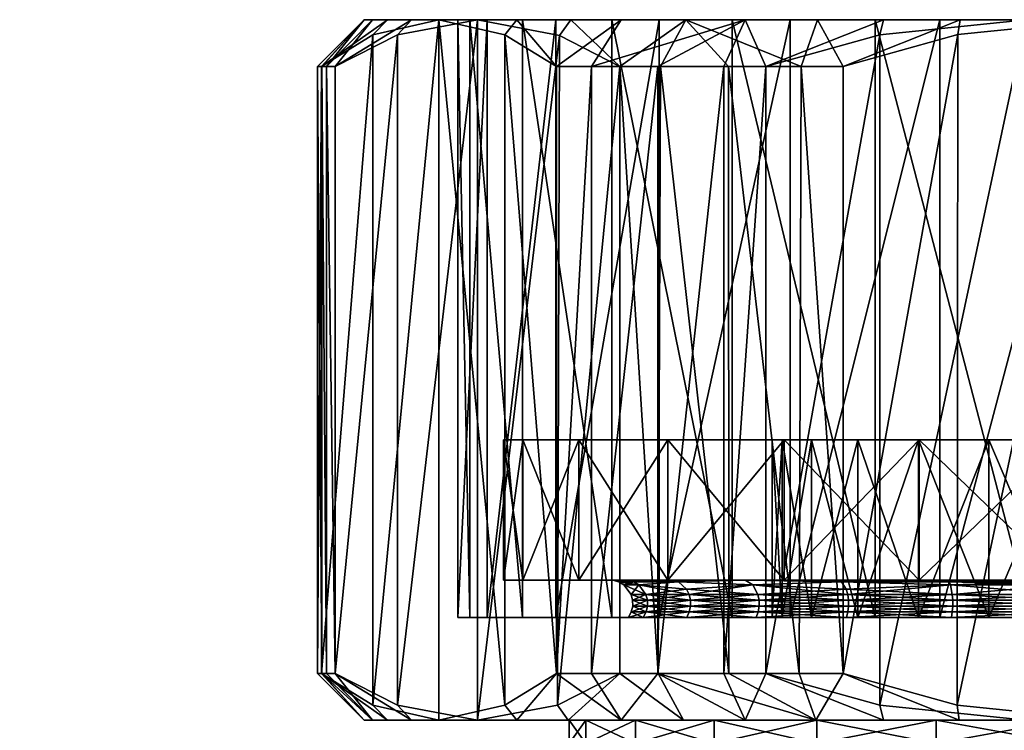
# Model space of a CAD drawing. Extents: x -0.096 to 0.22, y -0.321 to 0.
# Tile 110 of 256: x 0.053 to 0.074, y -0.015 to 0. Entities that reach past the tile are written whole.
import ezdxf

# ---------------------------------------------------------------- set-up
doc = ezdxf.new("R2010")
doc.units = 0
doc.layers.add('mesh', color=7, linetype='CONTINUOUS')

msp = doc.modelspace()

# ---------------------------------------------------------------- meshes
at = {"layer": 'mesh'}
mesh = msp.add_polyface(dxfattribs=at)
corners = [(0.06006, -0.000323, 0.003713), (0.058959, -0.014, 0.001537), (0.058959, -0.001, 0.001537), (0.06006, -0.014677, 0.003713), (0.061473, 0, 0.006505), (0.061473, -0.015, 0.006505), (0.060588, -0.000323, -0.005852), (0.060588, -0.014677, -0.005852), (0.062299, 0, -0.008472), (0.059254, -0.014, -0.003811), (0.059254, -0.001, -0.003811), (0.061877, 0, -0.000984), (0.060051, 0, -0.002674), (0.060889, 0, -0.005735), (0.059876, 0, 0.000495), (0.062134, 0, 0.0024), (0.060372, 0, 0.003629), (0.063258, 0, 0.005602), (0.064618, -0.015, -0.003011), (0.060051, -0.015, -0.002674), (0.059876, -0.015, 0.000495), (0.060889, -0.015, -0.005735), (0.062299, -0.015, -0.008472), (0.060372, -0.015, 0.003629), (0.058878, -0.014, 0.000545), (0.058971, -0.014, -0.001144), (0.059064, -0.014, -0.002834), (0.058878, -0.001, 0.000545), (0.058971, -0.001, -0.001144), (0.059064, -0.001, -0.002834)]
mesh.append_faces([[corners[k] for k in face] for face in [(0, 1, 2, 2), (0, 3, 1, 1), (4, 3, 0, 0), (4, 5, 3, 3), (6, 7, 8, 8), (6, 9, 7, 7), (10, 9, 6, 6), (11, 12, 13, 13), (11, 14, 12, 12), (15, 14, 11, 11), (15, 16, 14, 14), (17, 4, 16, 16), (18, 19, 20, 20), (21, 9, 19, 19), (21, 7, 9, 9), (22, 7, 21, 21), (23, 3, 5, 5), (23, 1, 3, 3), (20, 1, 23, 23), (20, 24, 1, 1), (20, 25, 24, 24), (19, 25, 20, 20), (19, 26, 25, 25), (9, 26, 19, 19), (24, 2, 1, 1), (24, 27, 2, 2), (25, 27, 24, 24), (25, 28, 27, 27), (26, 28, 25, 25), (26, 29, 28, 28), (9, 29, 26, 26), (9, 10, 29, 29), (0, 16, 4, 4), (2, 16, 0, 0), (2, 14, 16, 16), (27, 14, 2, 2), (13, 6, 8, 8), (13, 10, 6, 6), (12, 10, 13, 13), (12, 29, 10, 10), (14, 29, 12, 12), (14, 28, 29, 29), (27, 28, 14, 14)]])
mesh = msp.add_polyface(dxfattribs=at)
corners = [(0.062886, -0.000323, 0.009297), (0.062886, -0.014677, 0.009297), (0.061473, 0, 0.006505), (0.063987, -0.001, 0.011473), (0.063987, -0.014, 0.011473), (0.064011, -0.014677, -0.011092), (0.065345, -0.014, -0.013133), (0.065345, -0.001, -0.013133), (0.064054, -0.000339, -0.011158), (0.062299, 0, -0.008472), (0.062299, -0.015, -0.008472), (0.063974, -0.012801, -0.007378), (0.066185, 0, -0.009953), (0.066185, -0.012801, -0.009953), (0.063974, 0, -0.007378), (0.062504, -0.012801, -0.004319), (0.062504, 0, -0.004319), (0.061877, -0.012801, -0.000984), (0.061877, 0, -0.000984), (0.062134, -0.012801, 0.0024), (0.062134, 0, 0.0024), (0.063258, -0.012801, 0.005602), (0.063258, 0, 0.005602), (0.065172, -0.012801, 0.008404), (0.065172, 0, 0.008404), (0.064293, 0, -0.010917), (0.060889, 0, -0.005735), (0.060372, 0, 0.003629), (0.063139, 0, 0.009096), (0.067747, 0, 0.010615), (0.065371, 0, 0.011351), (0.064738, -0.014, 0.012126), (0.064738, -0.001, 0.012126), (0.066155, -0.001, 0.013052), (0.066754, 0, -0.012891), (0.06882, -0.009, -0.001886), (0.063266, -0.009, -0.003374), (0.064465, -0.009, -0.006268), (0.068607, -0.009, -0.000268), (0.062857, -0.009, -0.000268), (0.06882, -0.009, 0.00135), (0.063266, -0.009, 0.002838), (0.069444, -0.009, 0.002857), (0.064465, -0.009, 0.005732), (0.063266, -0.012, 0.002838), (0.064465, -0.012, 0.005732), (0.066372, -0.009, 0.008217), (0.066372, -0.012, 0.008217)]
mesh.append_faces([[corners[k] for k in face] for face in [(0, 1, 2, 2), (3, 4, 0, 0), (5, 6, 7, 7), (8, 5, 7, 7), (9, 10, 8, 8), (11, 12, 13, 13), (11, 14, 12, 12), (15, 14, 11, 11), (15, 16, 14, 14), (17, 16, 15, 15), (17, 18, 16, 16), (19, 18, 17, 17), (19, 20, 18, 18), (21, 20, 19, 19), (21, 22, 20, 20), (23, 22, 21, 21), (23, 24, 22, 22), (14, 25, 12, 12), (14, 9, 25, 25), (16, 9, 14, 14), (16, 26, 9, 9), (18, 26, 16, 16), (22, 27, 20, 20), (24, 2, 22, 22), (24, 28, 2, 2), (29, 28, 24, 24), (29, 30, 28, 28), (31, 32, 33, 33), (4, 3, 32, 32), (8, 25, 9, 9), (7, 25, 8, 8), (7, 34, 25, 25), (28, 0, 2, 2), (28, 3, 0, 0), (30, 3, 28, 28), (30, 32, 3, 3), (35, 36, 37, 37), (38, 39, 36, 36), (40, 41, 39, 39), (42, 43, 41, 41), (41, 44, 39, 39), (43, 45, 41, 41), (46, 47, 43, 43)]])
mesh = msp.add_polyface(dxfattribs=at)
corners = [(0.061473, 0, 0.006505), (0.062886, -0.014677, 0.009297), (0.061473, -0.015, 0.006505), (0.062886, -0.000323, 0.009297), (0.063987, -0.014, 0.011473), (0.064054, -0.000339, -0.011158), (0.062299, -0.015, -0.008472), (0.064011, -0.014677, -0.011092), (0.062299, 0, -0.008472), (0.060588, -0.014677, -0.005852), (0.065345, -0.001, -0.013133), (0.065345, -0.014, -0.013133), (0.066163, -0.014, -0.0137), (0.064738, -0.001, 0.012126), (0.064738, -0.014, 0.012126), (0.064465, -0.009, -0.006268), (0.064465, -0.012, -0.006268), (0.066372, -0.009, -0.008753), (0.063266, -0.012, -0.003374), (0.063266, -0.009, -0.003374), (0.062857, -0.012, -0.000268), (0.062857, -0.009, -0.000268), (0.063266, -0.012, 0.002838), (0.063266, -0.009, 0.002838), (0.064465, -0.012, 0.005732), (0.064465, -0.009, 0.005732), (0.066372, -0.012, 0.008217), (0.065532, -0.012, 0.002232), (0.065646, -0.012041, 0.0022), (0.065321, -0.012041, -0.000268), (0.0659, -0.012307, 0.002132), (0.065933, -0.01243, 0.002123), (0.065584, -0.012307, -0.000268), (0.065185, -0.012, 0.000832), (0.065789, -0.012, 0.003271), (0.065527, -0.012006, -0.002768), (0.065198, -0.012, -0.001474), (0.065191, -0.012, -0.000268), (0.065646, -0.012041, -0.002736), (0.065431, -0.012106, -0.000268), (0.065752, -0.012106, -0.002708), (0.065752, -0.012106, 0.002172), (0.0659, -0.012307, -0.002668), (0.066467, -0.012, 0.004578), (0.066737, -0.012, 0.0051), (0.066492, -0.012006, -0.005097), (0.065745, -0.012, -0.003692)]
mesh.append_faces([[corners[k] for k in face] for face in [(0, 1, 2, 2), (3, 4, 1, 1), (5, 6, 7, 7), (8, 9, 6, 6), (10, 11, 12, 12), (4, 13, 14, 14), (15, 16, 17, 17), (15, 18, 16, 16), (19, 18, 15, 15), (19, 20, 18, 18), (21, 20, 19, 19), (21, 22, 20, 20), (23, 24, 22, 22), (25, 26, 24, 24), (27, 28, 29, 29), (30, 31, 32, 32), (22, 33, 20, 20), (22, 27, 33, 33), (22, 34, 27, 27), (24, 34, 22, 22), (35, 36, 37, 37), (35, 29, 38, 38), (37, 29, 35, 35), (37, 27, 29, 29), (33, 27, 37, 37), (38, 39, 40, 40), (29, 39, 38, 38), (29, 41, 39, 39), (28, 41, 29, 29), (40, 32, 42, 42), (39, 32, 40, 40), (39, 30, 32, 32), (41, 30, 39, 39), (20, 33, 37, 37), (24, 43, 34, 34), (44, 43, 24, 24), (18, 45, 16, 16), (18, 46, 45, 45), (18, 35, 46, 46), (20, 35, 18, 18), (20, 36, 35, 35), (37, 36, 20, 20)]])
mesh = msp.add_polyface(dxfattribs=at)
corners = [(0.070906, -0.000323, 0.014537), (0.068471, -0.014, 0.014403), (0.068471, -0.001, 0.014403), (0.066185, -0.012801, -0.009953), (0.068987, 0, -0.011867), (0.068987, -0.012801, -0.011867), (0.066185, 0, -0.009953), (0.067747, -0.012801, 0.010615), (0.065172, 0, 0.008404), (0.065172, -0.012801, 0.008404), (0.067747, 0, 0.010615), (0.070806, -0.012801, 0.012085), (0.070806, 0, 0.012085), (0.066754, 0, -0.012891), (0.064293, 0, -0.010917), (0.069573, 0, -0.014306), (0.068027, 0, 0.013087), (0.070989, 0, 0.014225), (0.065371, 0, 0.011351), (0.069221, -0.001, -0.015242), (0.070124, -0.014, -0.015552), (0.070124, -0.001, -0.015552), (0.067672, -0.001, -0.014465), (0.069183, -0.014, -0.015228), (0.066214, -0.001, -0.013732), (0.067673, -0.014, -0.014464), (0.065345, -0.001, -0.013133), (0.066163, -0.014, -0.0137), (0.067572, -0.014, 0.013977), (0.067572, -0.001, 0.013977), (0.066155, -0.014, 0.013052), (0.066155, -0.001, 0.013052), (0.064738, -0.001, 0.012126), (0.070438, -0.009, -0.004687), (0.066372, -0.009, -0.008753), (0.068857, -0.009, -0.01066), (0.069444, -0.009, -0.003393), (0.064465, -0.009, -0.006268), (0.06882, -0.009, -0.001886), (0.068607, -0.009, -0.000268), (0.063266, -0.009, -0.003374), (0.06882, -0.009, 0.00135), (0.062857, -0.009, -0.000268), (0.069444, -0.009, 0.002857), (0.063266, -0.009, 0.002838), (0.070438, -0.009, 0.004151), (0.064465, -0.009, 0.005732), (0.066372, -0.009, 0.008217), (0.071732, -0.009, 0.005145), (0.068857, -0.009, 0.010124), (0.071751, -0.009, 0.011323), (0.071751, -0.012, 0.011323)]
mesh.append_faces([[corners[k] for k in face] for face in [(0, 1, 2, 2), (3, 4, 5, 5), (3, 6, 4, 4), (7, 8, 9, 9), (7, 10, 8, 8), (11, 10, 7, 7), (11, 12, 10, 10), (6, 13, 4, 4), (6, 14, 13, 13), (13, 15, 4, 4), (12, 16, 10, 10), (12, 17, 16, 16), (16, 18, 10, 10), (19, 20, 21, 21), (22, 23, 19, 19), (24, 25, 22, 22), (26, 27, 24, 24), (28, 29, 2, 2), (30, 31, 29, 29), (24, 13, 26, 26), (15, 19, 21, 21), (13, 19, 15, 15), (13, 22, 19, 19), (24, 22, 13, 13), (2, 17, 0, 0), (2, 16, 17, 17), (29, 16, 2, 2), (16, 32, 18, 18), (16, 31, 32, 32), (29, 31, 16, 16), (33, 34, 35, 35), (36, 34, 33, 33), (36, 37, 34, 34), (38, 37, 36, 36), (39, 40, 38, 38), (41, 42, 39, 39), (43, 44, 41, 41), (45, 46, 43, 43), (45, 47, 46, 46), (48, 47, 45, 45), (48, 49, 47, 47), (50, 51, 49, 49)]])
mesh = msp.add_polyface(dxfattribs=at)
corners = [(0.074031, 0, 0.014709), (0.074031, -0.015, 0.014709), (0.070906, -0.014677, 0.014537), (0.077155, -0.014677, 0.014882), (0.077155, -0.000323, 0.014882), (0.07959, -0.014, 0.015016), (0.075683, 0, -0.015245), (0.075683, -0.015, -0.015245), (0.078808, -0.014677, -0.015073), (0.072559, -0.014677, -0.015418), (0.072578, -0.000319, -0.015417), (0.070124, -0.014, -0.015552), (0.077963, -0.009, 0.011323), (0.077963, -0.012, 0.011323), (0.074857, -0.009, 0.011732), (0.077963, -0.009, -0.011859), (0.074857, -0.012, -0.012268), (0.077963, -0.012, -0.011859), (0.074857, -0.009, -0.012268), (0.071751, -0.012, -0.011859), (0.071751, -0.009, -0.011859), (0.071751, -0.009, 0.011323), (0.074857, -0.012, 0.011732), (0.071751, -0.012, 0.011323), (0.076475, -0.009, -0.006305), (0.074857, -0.012801, -0.006518), (0.074857, -0.009, -0.006518), (0.076475, -0.012801, -0.006305), (0.077982, -0.009, -0.005681), (0.077982, -0.012801, -0.005681), (0.076475, -0.009, 0.005769), (0.077982, -0.012801, 0.005145), (0.077982, -0.009, 0.005145), (0.076475, -0.012801, 0.005769), (0.074857, -0.009, 0.005982), (0.074857, -0.012801, 0.005982), (0.073239, -0.009, 0.005769), (0.073239, -0.012801, 0.005769), (0.071732, -0.009, 0.005145), (0.071732, -0.012801, 0.005145), (0.070438, -0.009, 0.004151), (0.073239, -0.009, -0.006305), (0.071732, -0.012801, -0.005681), (0.071732, -0.009, -0.005681), (0.073239, -0.012801, -0.006305), (0.074557, -0.012, 0.009461), (0.074857, -0.012006, 0.009391), (0.072312, -0.012, 0.009128), (0.07024, -0.012, 0.008302), (0.074857, -0.012006, -0.009927), (0.072357, -0.012006, -0.009598), (0.072444, -0.012, -0.009698), (0.068857, -0.012, -0.01066), (0.077357, -0.012006, 0.009062), (0.076628, -0.012, 0.009303), (0.077357, -0.012006, -0.009598), (0.077562, -0.012, -0.009619), (0.075292, -0.012, -0.009992)]
mesh.append_faces([[corners[k] for k in face] for face in [(0, 1, 2, 2), (0, 3, 1, 1), (4, 5, 3, 3), (6, 7, 8, 8), (6, 9, 7, 7), (10, 11, 9, 9), (12, 13, 14, 14), (15, 16, 17, 17), (18, 16, 15, 15), (18, 19, 16, 16), (20, 19, 18, 18), (21, 22, 23, 23), (14, 13, 22, 22), (24, 25, 26, 26), (24, 27, 25, 25), (28, 27, 24, 24), (28, 29, 27, 27), (30, 31, 32, 32), (30, 33, 31, 31), (34, 33, 30, 30), (34, 35, 33, 33), (36, 35, 34, 34), (36, 37, 35, 35), (38, 37, 36, 36), (38, 39, 37, 37), (40, 39, 38, 38), (41, 42, 43, 43), (41, 44, 42, 42), (26, 44, 41, 41), (26, 25, 44, 44), (45, 46, 47, 47), (23, 47, 48, 48), (22, 47, 23, 23), (49, 16, 19, 19), (19, 50, 51, 51), (52, 50, 19, 19), (22, 45, 47, 47), (22, 46, 45, 45), (13, 46, 22, 22), (53, 54, 13, 13), (17, 55, 56, 56), (16, 55, 17, 17), (49, 57, 16, 16)]])
mesh = msp.add_polyface(dxfattribs=at)
corners = [(0.074031, 0, 0.014709), (0.070906, -0.014677, 0.014537), (0.070906, -0.000323, 0.014537), (0.077155, -0.000323, 0.014882), (0.077155, -0.014677, 0.014882), (0.072578, -0.000319, -0.015417), (0.072559, -0.014677, -0.015418), (0.075683, 0, -0.015245), (0.070124, -0.001, -0.015552), (0.070124, -0.014, -0.015552), (0.075573, -0.012801, -0.013248), (0.075573, 0, -0.013248), (0.078908, 0, -0.012621), (0.072189, -0.012801, -0.012991), (0.072189, 0, -0.012991), (0.068987, -0.012801, -0.011867), (0.068987, 0, -0.011867), (0.074141, -0.012801, 0.012712), (0.070806, 0, 0.012085), (0.070806, -0.012801, 0.012085), (0.074141, 0, 0.012712), (0.077525, -0.012801, 0.012455), (0.077525, 0, 0.012455), (0.078725, 0, -0.014761), (0.072626, 0, -0.015101), (0.069573, 0, -0.014306), (0.070989, 0, 0.014225), (0.077107, 0, 0.014562), (0.07959, -0.001, 0.015016), (0.076475, -0.009, 0.005769), (0.074857, -0.009, 0.011732), (0.074857, -0.009, 0.005982), (0.077963, -0.009, 0.011323), (0.077982, -0.009, 0.005145), (0.074857, -0.009, -0.006518), (0.077963, -0.009, -0.011859), (0.076475, -0.009, -0.006305), (0.074857, -0.009, -0.012268), (0.073239, -0.009, -0.006305), (0.071751, -0.009, -0.011859), (0.071732, -0.009, -0.005681), (0.068857, -0.009, -0.01066), (0.070438, -0.009, -0.004687), (0.073239, -0.009, 0.005769), (0.068857, -0.009, 0.010124), (0.071732, -0.009, 0.005145), (0.071751, -0.009, 0.011323), (0.074857, -0.012, 0.011732)]
mesh.append_faces([[corners[k] for k in face] for face in [(0, 1, 2, 2), (3, 4, 0, 0), (5, 6, 7, 7), (8, 9, 5, 5), (10, 11, 12, 12), (13, 11, 10, 10), (13, 14, 11, 11), (15, 14, 13, 13), (15, 16, 14, 14), (17, 18, 19, 19), (17, 20, 18, 18), (21, 20, 17, 17), (21, 22, 20, 20), (11, 7, 23, 23), (14, 7, 11, 11), (14, 24, 7, 7), (16, 24, 14, 14), (16, 25, 24, 24), (20, 26, 18, 18), (20, 0, 26, 26), (22, 0, 20, 20), (22, 27, 0, 0), (24, 5, 7, 7), (24, 8, 5, 5), (25, 8, 24, 24), (2, 26, 0, 0), (27, 3, 0, 0), (27, 28, 3, 3), (29, 30, 31, 31), (29, 32, 30, 30), (33, 32, 29, 29), (34, 35, 36, 36), (34, 37, 35, 35), (38, 37, 34, 34), (38, 39, 37, 37), (40, 39, 38, 38), (40, 41, 39, 39), (42, 41, 40, 40), (43, 44, 45, 45), (43, 46, 44, 44), (31, 46, 43, 43), (31, 30, 46, 46), (30, 47, 46, 46)]])
mesh = msp.add_polyface(dxfattribs=at)
corners = [(0.070906, -0.000323, 0.014537), (0.070906, -0.014677, 0.014537), (0.068471, -0.014, 0.014403), (0.069221, -0.001, -0.015242), (0.069183, -0.014, -0.015228), (0.070124, -0.014, -0.015552), (0.067672, -0.001, -0.014465), (0.067673, -0.014, -0.014464), (0.066214, -0.001, -0.013732), (0.066163, -0.014, -0.0137), (0.067572, -0.014, 0.013977), (0.068471, -0.001, 0.014403), (0.066155, -0.014, 0.013052), (0.067572, -0.001, 0.013977), (0.064738, -0.014, 0.012126), (0.066155, -0.001, 0.013052), (0.071751, -0.009, -0.011859), (0.068857, -0.012, -0.01066), (0.071751, -0.012, -0.011859), (0.068857, -0.009, -0.01066), (0.066372, -0.012, -0.008753), (0.066372, -0.009, -0.008753), (0.064465, -0.012, -0.006268), (0.066372, -0.009, 0.008217), (0.068857, -0.012, 0.010124), (0.066372, -0.012, 0.008217), (0.068857, -0.009, 0.010124), (0.071751, -0.012, 0.011323), (0.07024, -0.012, 0.008302), (0.070438, -0.009, 0.004151), (0.070438, -0.012801, 0.004151), (0.071732, -0.012801, 0.005145), (0.069444, -0.009, 0.002857), (0.069444, -0.012801, 0.002857), (0.06882, -0.009, 0.00135), (0.06882, -0.012801, 0.00135), (0.068607, -0.009, -0.000268), (0.068607, -0.012801, -0.000268), (0.06882, -0.009, -0.001886), (0.06882, -0.012801, -0.001886), (0.069444, -0.009, -0.003393), (0.069444, -0.012801, -0.003393), (0.070438, -0.009, -0.004687), (0.070438, -0.012801, -0.004687), (0.071732, -0.009, -0.005681), (0.071732, -0.012801, -0.005681), (0.072312, -0.012, 0.009128), (0.070008, -0.012, 0.008137), (0.065789, -0.012, 0.003271), (0.066467, -0.012, 0.004578), (0.065532, -0.012, 0.002232), (0.064465, -0.012, 0.005732), (0.068027, -0.012006, 0.006562), (0.066737, -0.012, 0.0051), (0.068027, -0.012006, -0.007098), (0.066492, -0.012006, -0.005097), (0.06681, -0.012, -0.005745), (0.0683, -0.012, 0.006926), (0.070028, -0.012006, -0.008633), (0.07038, -0.012, -0.008911), (0.068395, -0.012, -0.007548)]
mesh.append_faces([[corners[k] for k in face] for face in [(0, 1, 2, 2), (3, 4, 5, 5), (6, 7, 4, 4), (8, 9, 7, 7), (10, 11, 2, 2), (12, 13, 10, 10), (14, 15, 12, 12), (16, 17, 18, 18), (19, 17, 16, 16), (19, 20, 17, 17), (21, 20, 19, 19), (21, 22, 20, 20), (23, 24, 25, 25), (26, 24, 23, 23), (26, 27, 24, 24), (27, 28, 24, 24), (29, 30, 31, 31), (32, 30, 29, 29), (32, 33, 30, 30), (34, 33, 32, 32), (34, 35, 33, 33), (36, 35, 34, 34), (36, 37, 35, 35), (38, 37, 36, 36), (38, 39, 37, 37), (40, 39, 38, 38), (40, 41, 39, 39), (42, 41, 40, 40), (42, 43, 41, 41), (44, 43, 42, 42), (44, 45, 43, 43), (46, 47, 28, 28), (48, 49, 50, 50), (51, 52, 53, 53), (54, 20, 22, 22), (22, 55, 56, 56), (25, 47, 57, 57), (24, 47, 25, 25), (24, 28, 47, 47), (17, 58, 59, 59), (20, 58, 17, 17), (54, 60, 20, 20)]])
mesh = msp.add_polyface(dxfattribs=at)
corners = [(0.066771, -0.012197, -0.004936), (0.0659, -0.012307, -0.002668), (0.066827, -0.012307, -0.004904), (0.066771, -0.012197, 0.0044), (0.0683, -0.012307, 0.006289), (0.066827, -0.012307, 0.004368), (0.065933, -0.01243, -0.002659), (0.066856, -0.01243, -0.004887), (0.065618, -0.01243, -0.000268), (0.0659, -0.012307, 0.002132), (0.066856, -0.01243, 0.004351), (0.065933, -0.01243, 0.002123), (0.068324, -0.01243, 0.006265), (0.065934, -0.012558, -0.002659), (0.066857, -0.012558, -0.004887), (0.06562, -0.012558, -0.000268), (0.066857, -0.012558, 0.004351), (0.065934, -0.012558, 0.002123), (0.068325, -0.012558, 0.006264), (0.065905, -0.012682, -0.002667), (0.06683, -0.012682, -0.004902), (0.065589, -0.012682, -0.000268), (0.06683, -0.012682, 0.004366), (0.065905, -0.012682, 0.002131), (0.068303, -0.012682, 0.006286), (0.065845, -0.012801, -0.002683), (0.066777, -0.012801, 0.004397), (0.068027, -0.012006, -0.007098), (0.06681, -0.012, -0.005745), (0.066492, -0.012006, -0.005097), (0.065745, -0.012, -0.003692), (0.065527, -0.012006, -0.002768), (0.066737, -0.012, 0.0051), (0.068027, -0.012006, 0.006562), (0.066467, -0.012, 0.004578), (0.065532, -0.012, 0.002232), (0.065646, -0.012041, 0.0022), (0.066599, -0.012041, 0.0045), (0.066599, -0.012041, -0.005036), (0.065646, -0.012041, -0.002736), (0.065752, -0.012106, -0.002708), (0.065752, -0.012106, 0.002172), (0.068192, -0.012106, 0.006397), (0.064465, -0.012, 0.005732), (0.066372, -0.012, 0.008217), (0.064465, -0.012, -0.006268)]
mesh.append_faces([[corners[k] for k in face] for face in [(0, 1, 2, 2), (3, 4, 5, 5), (2, 6, 7, 7), (1, 6, 2, 2), (1, 8, 6, 6), (9, 10, 11, 11), (5, 10, 9, 9), (5, 12, 10, 10), (7, 13, 14, 14), (6, 13, 7, 7), (6, 15, 13, 13), (11, 16, 17, 17), (10, 16, 11, 11), (10, 18, 16, 16), (14, 19, 20, 20), (13, 19, 14, 14), (13, 21, 19, 19), (17, 22, 23, 23), (16, 22, 17, 17), (16, 24, 22, 22), (19, 25, 20, 20), (22, 26, 23, 23), (27, 28, 29, 29), (29, 30, 31, 31), (32, 33, 34, 34), (35, 34, 36, 36), (34, 37, 36, 36), (34, 33, 37, 37), (29, 38, 27, 27), (29, 39, 38, 38), (31, 39, 29, 29), (39, 40, 38, 38), (36, 37, 41, 41), (33, 42, 37, 37), (38, 40, 0, 0), (37, 3, 41, 41), (37, 42, 3, 3), (40, 1, 0, 0), (41, 5, 9, 9), (3, 5, 41, 41), (43, 44, 33, 33), (45, 28, 27, 27)]])
mesh = msp.add_polyface(dxfattribs=at)
corners = [(0.070189, -0.012197, -0.008354), (0.0683, -0.012307, -0.006825), (0.070221, -0.012307, -0.008298), (0.068324, -0.01243, -0.006801), (0.070238, -0.01243, -0.008269), (0.066856, -0.01243, -0.004887), (0.066827, -0.012307, -0.004904), (0.0683, -0.012307, 0.006289), (0.068324, -0.01243, 0.006265), (0.066827, -0.012307, 0.004368), (0.070238, -0.01243, 0.007733), (0.070221, -0.012307, 0.007762), (0.068325, -0.012558, -0.0068), (0.070238, -0.012558, -0.008268), (0.066857, -0.012558, -0.004887), (0.068325, -0.012558, 0.006264), (0.066856, -0.01243, 0.004351), (0.070238, -0.012558, 0.007732), (0.068303, -0.012682, -0.006822), (0.070223, -0.012682, -0.008295), (0.06683, -0.012682, -0.004902), (0.068303, -0.012682, 0.006286), (0.066857, -0.012558, 0.004351), (0.070223, -0.012682, 0.007759), (0.06826, -0.012801, 0.006329), (0.06683, -0.012682, 0.004366), (0.070192, -0.012801, 0.007812), (0.070028, -0.012006, -0.008633), (0.068395, -0.012, -0.007548), (0.068027, -0.012006, -0.007098), (0.068027, -0.012006, 0.006562), (0.0683, -0.012, 0.006926), (0.070008, -0.012, 0.008137), (0.070089, -0.012041, 0.00799), (0.070089, -0.012041, -0.008526), (0.068192, -0.012106, -0.006933), (0.066599, -0.012041, -0.005036), (0.068192, -0.012106, 0.006397), (0.066771, -0.012197, -0.004936), (0.070189, -0.012197, 0.007818), (0.066771, -0.012197, 0.0044), (0.066372, -0.012, 0.008217), (0.066372, -0.012, -0.008753)]
mesh.append_faces([[corners[k] for k in face] for face in [(0, 1, 2, 2), (2, 3, 4, 4), (1, 3, 2, 2), (1, 5, 3, 3), (6, 5, 1, 1), (7, 8, 9, 9), (7, 10, 8, 8), (11, 10, 7, 7), (4, 12, 13, 13), (3, 12, 4, 4), (3, 14, 12, 12), (5, 14, 3, 3), (8, 15, 16, 16), (8, 17, 15, 15), (10, 17, 8, 8), (13, 18, 19, 19), (12, 18, 13, 13), (12, 20, 18, 18), (14, 20, 12, 12), (15, 21, 22, 22), (15, 23, 21, 21), (17, 23, 15, 15), (21, 24, 25, 25), (23, 26, 21, 21), (27, 28, 29, 29), (30, 31, 32, 32), (32, 33, 30, 30), (27, 29, 34, 34), (29, 35, 34, 34), (29, 36, 35, 35), (30, 33, 37, 37), (34, 35, 0, 0), (36, 38, 35, 35), (33, 39, 37, 37), (35, 1, 0, 0), (35, 6, 1, 1), (38, 6, 35, 35), (37, 7, 40, 40), (37, 11, 7, 7), (39, 11, 37, 37), (41, 31, 30, 30), (42, 28, 27, 27)]])
mesh = msp.add_polyface(dxfattribs=at)
corners = [(0.070189, -0.012197, 0.007818), (0.072457, -0.012307, 0.008689), (0.070221, -0.012307, 0.007762), (0.072457, -0.012307, -0.009225), (0.070238, -0.01243, -0.008269), (0.072466, -0.01243, -0.009192), (0.070221, -0.012307, -0.008298), (0.072466, -0.01243, 0.008656), (0.070238, -0.01243, 0.007733), (0.074857, -0.01243, 0.008971), (0.074857, -0.012307, 0.009005), (0.070238, -0.012558, -0.008268), (0.072466, -0.012558, -0.009191), (0.072466, -0.012558, 0.008655), (0.070238, -0.012558, 0.007732), (0.074857, -0.012558, 0.008969), (0.070223, -0.012682, -0.008295), (0.072458, -0.012682, -0.00922), (0.072458, -0.012682, 0.008684), (0.070223, -0.012682, 0.007759), (0.074857, -0.012682, 0.009), (0.072442, -0.012801, 0.008744), (0.072444, -0.012, -0.009698), (0.072357, -0.012006, -0.009598), (0.074857, -0.012006, -0.009927), (0.07038, -0.012, -0.008911), (0.070028, -0.012006, -0.008633), (0.070008, -0.012, 0.008137), (0.072389, -0.012041, 0.008943), (0.070089, -0.012041, 0.00799), (0.072312, -0.012, 0.009128), (0.074857, -0.012041, 0.009268), (0.074857, -0.012006, 0.009391), (0.072389, -0.012041, -0.009479), (0.070089, -0.012041, -0.008526), (0.072417, -0.012106, -0.009373), (0.074857, -0.012041, -0.009804), (0.072417, -0.012106, 0.008837), (0.074857, -0.012106, 0.009158), (0.070189, -0.012197, -0.008354), (0.074857, -0.012106, -0.009694), (0.071751, -0.012, -0.011859), (0.068857, -0.012, -0.01066)]
mesh.append_faces([[corners[k] for k in face] for face in [(0, 1, 2, 2), (3, 4, 5, 5), (6, 4, 3, 3), (2, 7, 8, 8), (1, 7, 2, 2), (1, 9, 7, 7), (10, 9, 1, 1), (5, 11, 12, 12), (4, 11, 5, 5), (8, 13, 14, 14), (7, 13, 8, 8), (7, 15, 13, 13), (12, 16, 17, 17), (11, 16, 12, 12), (14, 18, 19, 19), (13, 18, 14, 14), (13, 20, 18, 18), (18, 21, 19, 19), (22, 23, 24, 24), (23, 25, 26, 26), (27, 28, 29, 29), (30, 28, 27, 27), (30, 31, 28, 28), (32, 31, 30, 30), (23, 33, 24, 24), (23, 34, 33, 33), (26, 34, 23, 23), (33, 35, 36, 36), (33, 34, 35, 35), (28, 37, 29, 29), (28, 38, 37, 37), (31, 38, 28, 28), (34, 39, 35, 35), (29, 37, 0, 0), (35, 3, 40, 40), (35, 6, 3, 3), (39, 6, 35, 35), (37, 1, 0, 0), (37, 10, 1, 1), (38, 10, 37, 37), (41, 22, 24, 24), (42, 25, 23, 23)]])
mesh = msp.add_polyface(dxfattribs=at)
corners = [(0.074857, -0.012307, -0.009541), (0.074857, -0.01243, -0.009507), (0.077257, -0.012307, -0.009225), (0.072466, -0.01243, -0.009192), (0.072457, -0.012307, -0.009225), (0.074857, -0.012307, 0.009005), (0.077248, -0.01243, 0.008656), (0.074857, -0.01243, 0.008971), (0.077257, -0.012307, 0.008689), (0.077248, -0.01243, -0.009192), (0.074857, -0.012558, -0.009505), (0.072466, -0.012558, -0.009191), (0.074857, -0.012558, 0.008969), (0.072466, -0.01243, 0.008656), (0.077248, -0.012558, 0.008655), (0.079476, -0.012558, 0.007732), (0.077248, -0.012558, -0.009191), (0.074857, -0.012682, -0.009536), (0.072458, -0.012682, -0.00922), (0.074857, -0.012682, 0.009), (0.072466, -0.012558, 0.008655), (0.077256, -0.012682, 0.008684), (0.077256, -0.012682, -0.00922), (0.074857, -0.012801, 0.009062), (0.072458, -0.012682, 0.008684), (0.077272, -0.012801, 0.008744), (0.074857, -0.012801, -0.009598), (0.076628, -0.012, 0.009303), (0.077357, -0.012006, 0.009062), (0.074857, -0.012006, 0.009391), (0.077357, -0.012006, -0.009598), (0.075292, -0.012, -0.009992), (0.074857, -0.012006, -0.009927), (0.077325, -0.012041, 0.008943), (0.074857, -0.012041, 0.009268), (0.074857, -0.012041, -0.009804), (0.077325, -0.012041, -0.009479), (0.072389, -0.012041, -0.009479), (0.074857, -0.012106, -0.009694), (0.072417, -0.012106, -0.009373), (0.077297, -0.012106, 0.008837), (0.074857, -0.012106, 0.009158), (0.077297, -0.012106, -0.009373), (0.077963, -0.012, 0.011323), (0.074857, -0.012, -0.012268)]
mesh.append_faces([[corners[k] for k in face] for face in [(0, 1, 2, 2), (0, 3, 1, 1), (4, 3, 0, 0), (5, 6, 7, 7), (8, 6, 5, 5), (2, 1, 9, 9), (1, 10, 9, 9), (1, 11, 10, 10), (3, 11, 1, 1), (7, 12, 13, 13), (7, 14, 12, 12), (6, 14, 7, 7), (6, 15, 14, 14), (9, 10, 16, 16), (10, 17, 16, 16), (10, 18, 17, 17), (11, 18, 10, 10), (12, 19, 20, 20), (12, 21, 19, 19), (14, 21, 12, 12), (16, 17, 22, 22), (19, 23, 24, 24), (21, 25, 19, 19), (17, 26, 22, 22), (27, 28, 29, 29), (30, 31, 32, 32), (29, 33, 34, 34), (28, 33, 29, 29), (30, 35, 36, 36), (32, 35, 30, 30), (32, 37, 35, 35), (35, 38, 36, 36), (35, 39, 38, 38), (34, 40, 41, 41), (33, 40, 34, 34), (36, 38, 42, 42), (38, 0, 42, 42), (38, 4, 0, 0), (41, 8, 5, 5), (40, 8, 41, 41), (42, 0, 2, 2), (43, 27, 29, 29), (44, 31, 30, 30)]])
mesh = msp.add_polyface(dxfattribs=at)
corners = [(0.065677, -0.0155, 0.005032), (0.064618, -0.015, 0.002475), (0.065677, -0.015, 0.005032), (0.064618, -0.0155, 0.002475), (0.064257, -0.015, -0.000268), (0.064257, -0.0155, -0.000268), (0.064618, -0.015, -0.003011), (0.064618, -0.0155, -0.003011), (0.065677, -0.015, -0.005568), (0.060889, -0.015, -0.005735), (0.062299, -0.015, -0.008472), (0.067362, -0.015, -0.007763), (0.06424, -0.015, -0.010864), (0.061473, -0.015, 0.006505), (0.063139, -0.015, 0.009096), (0.060372, -0.015, 0.003629), (0.059876, -0.015, 0.000495), (0.060051, -0.015, -0.002674), (0.064011, -0.014677, -0.011092), (0.065345, -0.014, -0.013133), (0.066706, -0.015, -0.01286), (0.063987, -0.014, 0.011473), (0.065371, -0.015, 0.011351), (0.062886, -0.014677, 0.009297), (0.064738, -0.014, 0.012126), (0.066155, -0.014, 0.013052), (0.065584, -0.012307, -0.000268), (0.065618, -0.01243, -0.000268), (0.0659, -0.012307, -0.002668), (0.065933, -0.01243, 0.002123), (0.06562, -0.012558, -0.000268), (0.065933, -0.01243, -0.002659), (0.065934, -0.012558, 0.002123), (0.065589, -0.012682, -0.000268), (0.065934, -0.012558, -0.002659), (0.065905, -0.012682, 0.002131), (0.066777, -0.012801, -0.004933), (0.063974, -0.012801, -0.007378), (0.066185, -0.012801, -0.009953), (0.065845, -0.012801, -0.002683), (0.062504, -0.012801, -0.004319), (0.065527, -0.012801, -0.000268), (0.061877, -0.012801, -0.000984), (0.065845, -0.012801, 0.002147), (0.062134, -0.012801, 0.0024), (0.066777, -0.012801, 0.004397), (0.063258, -0.012801, 0.005602), (0.06826, -0.012801, 0.006329), (0.065172, -0.012801, 0.008404), (0.065905, -0.012682, -0.002667)]
mesh.append_faces([[corners[k] for k in face] for face in [(0, 1, 2, 2), (3, 4, 1, 1), (5, 6, 4, 4), (7, 8, 6, 6), (8, 9, 6, 6), (8, 10, 9, 9), (11, 10, 8, 8), (11, 12, 10, 10), (2, 13, 14, 14), (1, 13, 2, 2), (1, 15, 13, 13), (4, 15, 1, 1), (6, 16, 4, 4), (9, 17, 6, 6), (12, 18, 10, 10), (12, 19, 18, 18), (20, 19, 12, 12), (14, 21, 22, 22), (14, 23, 21, 21), (13, 23, 14, 14), (22, 24, 25, 25), (21, 24, 22, 22), (26, 27, 28, 28), (26, 29, 27, 27), (27, 30, 31, 31), (27, 32, 30, 30), (29, 32, 27, 27), (30, 33, 34, 34), (30, 35, 33, 33), (32, 35, 30, 30), (36, 37, 38, 38), (39, 40, 37, 37), (41, 40, 39, 39), (41, 42, 40, 40), (43, 42, 41, 41), (43, 44, 42, 42), (45, 44, 43, 43), (45, 46, 44, 44), (47, 48, 46, 46), (49, 41, 39, 39), (33, 41, 49, 49), (33, 43, 41, 41), (35, 43, 33, 33)]])
mesh = msp.add_polyface(dxfattribs=at)
corners = [(0.069557, -0.0155, 0.008912), (0.067362, -0.015, 0.007227), (0.069557, -0.015, 0.008912), (0.067362, -0.0155, 0.007227), (0.065677, -0.015, 0.005032), (0.065677, -0.0155, 0.005032), (0.065677, -0.0155, -0.005568), (0.067362, -0.015, -0.007763), (0.065677, -0.015, -0.005568), (0.067362, -0.0155, -0.007763), (0.069557, -0.015, -0.009448), (0.069557, -0.0155, -0.009448), (0.06424, -0.015, -0.010864), (0.066706, -0.015, -0.01286), (0.072114, -0.015, -0.010507), (0.069538, -0.015, -0.014293), (0.063139, -0.015, 0.009096), (0.068027, -0.015, 0.013087), (0.070989, -0.015, 0.014225), (0.065371, -0.015, 0.011351), (0.069183, -0.014, -0.015228), (0.070124, -0.014, -0.015552), (0.066163, -0.014, -0.0137), (0.065345, -0.014, -0.013133), (0.067673, -0.014, -0.014464), (0.068471, -0.014, 0.014403), (0.067572, -0.014, 0.013977), (0.066155, -0.014, 0.013052), (0.072442, -0.012801, 0.008744), (0.067747, -0.012801, 0.010615), (0.070192, -0.012801, 0.007812), (0.070806, -0.012801, 0.012085), (0.06826, -0.012801, -0.006865), (0.068987, -0.012801, -0.011867), (0.070192, -0.012801, -0.008348), (0.066185, -0.012801, -0.009953), (0.066777, -0.012801, -0.004933), (0.065845, -0.012801, -0.002683), (0.063974, -0.012801, -0.007378), (0.06826, -0.012801, 0.006329), (0.063258, -0.012801, 0.005602), (0.066777, -0.012801, 0.004397), (0.065172, -0.012801, 0.008404), (0.070223, -0.012682, -0.008295), (0.068303, -0.012682, -0.006822), (0.06683, -0.012682, -0.004902), (0.065905, -0.012682, 0.002131), (0.065845, -0.012801, 0.002147), (0.06683, -0.012682, 0.004366), (0.068303, -0.012682, 0.006286)]
mesh.append_faces([[corners[k] for k in face] for face in [(0, 1, 2, 2), (3, 4, 1, 1), (5, 4, 3, 3), (6, 7, 8, 8), (9, 7, 6, 6), (9, 10, 7, 7), (11, 10, 9, 9), (10, 12, 7, 7), (10, 13, 12, 12), (14, 13, 10, 10), (14, 15, 13, 13), (4, 16, 1, 1), (2, 17, 18, 18), (1, 17, 2, 2), (1, 19, 17, 17), (16, 19, 1, 1), (20, 15, 21, 21), (13, 22, 23, 23), (15, 22, 13, 13), (15, 24, 22, 22), (20, 24, 15, 15), (17, 25, 18, 18), (17, 26, 25, 25), (17, 27, 26, 26), (19, 27, 17, 17), (28, 29, 30, 30), (28, 31, 29, 29), (32, 33, 34, 34), (32, 35, 33, 33), (36, 35, 32, 32), (37, 38, 36, 36), (39, 40, 41, 41), (30, 42, 39, 39), (30, 29, 42, 42), (43, 32, 34, 34), (44, 32, 43, 43), (44, 36, 32, 32), (45, 36, 44, 44), (45, 37, 36, 36), (46, 41, 47, 47), (48, 39, 41, 41), (49, 30, 39, 39)]])
mesh = msp.add_polyface(dxfattribs=at)
corners = [(0.074857, -0.0155, 0.010332), (0.072114, -0.015, 0.009971), (0.074857, -0.015, 0.010332), (0.072114, -0.0155, 0.009971), (0.069557, -0.015, 0.008912), (0.069557, -0.0155, -0.009448), (0.072114, -0.015, -0.010507), (0.069557, -0.015, -0.009448), (0.072114, -0.0155, -0.010507), (0.074857, -0.015, -0.010868), (0.074857, -0.0155, -0.010868), (0.072607, -0.015, -0.015098), (0.075683, -0.015, -0.015245), (0.069538, -0.015, -0.014293), (0.074031, -0.015, 0.014709), (0.070989, -0.015, 0.014225), (0.072559, -0.014677, -0.015418), (0.070124, -0.014, -0.015552), (0.070906, -0.014677, 0.014537), (0.068471, -0.014, 0.014403), (0.074857, -0.012801, -0.000268), (0.073239, -0.012801, 0.005769), (0.071732, -0.012801, 0.005145), (0.074857, -0.012801, 0.005982), (0.076475, -0.012801, 0.005769), (0.069444, -0.012801, 0.002857), (0.06882, -0.012801, 0.00135), (0.070438, -0.012801, 0.004151), (0.06882, -0.012801, -0.001886), (0.069444, -0.012801, -0.003393), (0.068607, -0.012801, -0.000268), (0.071732, -0.012801, -0.005681), (0.073239, -0.012801, -0.006305), (0.070438, -0.012801, -0.004687), (0.074857, -0.012801, -0.006518), (0.074857, -0.012801, 0.009062), (0.070806, -0.012801, 0.012085), (0.072442, -0.012801, 0.008744), (0.074141, -0.012801, 0.012712), (0.077272, -0.012801, 0.008744), (0.072442, -0.012801, -0.00928), (0.075573, -0.012801, -0.013248), (0.074857, -0.012801, -0.009598), (0.072189, -0.012801, -0.012991), (0.070192, -0.012801, -0.008348), (0.068987, -0.012801, -0.011867), (0.072458, -0.012682, -0.00922), (0.074857, -0.012682, -0.009536), (0.070223, -0.012682, -0.008295), (0.070223, -0.012682, 0.007759), (0.070192, -0.012801, 0.007812), (0.072458, -0.012682, 0.008684)]
mesh.append_faces([[corners[k] for k in face] for face in [(0, 1, 2, 2), (3, 4, 1, 1), (5, 6, 7, 7), (8, 6, 5, 5), (8, 9, 6, 6), (10, 9, 8, 8), (9, 11, 6, 6), (9, 12, 11, 11), (11, 13, 6, 6), (1, 14, 2, 2), (1, 15, 14, 14), (4, 15, 1, 1), (16, 11, 12, 12), (17, 11, 16, 16), (17, 13, 11, 11), (15, 18, 14, 14), (15, 19, 18, 18), (20, 21, 22, 22), (20, 23, 21, 21), (24, 23, 20, 20), (20, 25, 26, 26), (20, 27, 25, 25), (22, 27, 20, 20), (20, 28, 29, 29), (20, 30, 28, 28), (26, 30, 20, 20), (20, 31, 32, 32), (20, 33, 31, 31), (29, 33, 20, 20), (32, 34, 20, 20), (35, 36, 37, 37), (35, 38, 36, 36), (39, 38, 35, 35), (40, 41, 42, 42), (40, 43, 41, 41), (44, 43, 40, 40), (44, 45, 43, 43), (46, 40, 47, 47), (46, 44, 40, 40), (48, 44, 46, 46), (49, 37, 50, 50), (51, 35, 37, 37), (47, 40, 42, 42)]])
mesh = msp.add_polyface(dxfattribs=at)
corners = [(0.053181, -0.016827, -0.030197), (0.051965, -0.044262, -0.020039), (0.068386, -0.016994, -0.028252), (0.052442, -0.016823, -0.030249), (0.053067, -0.016663, -0.030224), (0.05296, -0.016042, -0.029792), (0.068325, -0.016191, -0.027706), (0.053133, -0.016027, -0.029649), (0.052971, -0.01609, -0.029922), (0.068368, -0.016188, -0.02805), (0.052981, -0.016172, -0.030043), (0.068383, -0.016236, -0.028179), (0.05299, -0.016285, -0.030144), (0.068397, -0.016318, -0.028301), (0.052996, -0.01642, -0.030213), (0.068409, -0.016432, -0.028402), (0.052999, -0.016563, -0.030246), (0.068416, -0.016567, -0.028471), (0.022385, -0.015849, -0.031806), (0.062718, -0.015838, -0.008199), (0.061329, -0.015816, -0.005488), (0.037487, -0.015936, -0.030746), (0.064758, -0.015875, -0.010673), (0.066028, -0.015898, -0.01177), (0.065199, -0.015883, -0.011054), (0.068771, -0.015948, -0.013429), (0.041523, -0.015971, 0.021372), (0.064344, -0.015962, 0.009719), (0.057523, -0.016094, 0.020525), (0.064069, -0.015954, 0.009393), (0.063261, -0.01593, 0.008437), (0.031889, -0.015897, 0.021883), (0.06197, -0.015887, 0.006249), (0.061631, -0.015876, 0.005675), (0.020697, -0.01586, 0.022137), (0.061033, -0.015854, 0.004106), (0.041887, -0.036572, 0.027553), (0.057644, -0.016523, 0.021076), (0.062967, -0.036693, 0.026139), (0.042045, -0.016401, 0.021904), (0.060666, -0.0155, 0.002708), (0.061919, -0.0155, 0.006279), (0.060752, -0.01584, 0.002691), (0.060409, -0.015822, 0.000961), (0.060379, -0.0155, -0.001067), (0.060364, -0.015813, -0.000717), (0.061079, -0.0155, -0.004787), (0.061102, -0.015813, -0.004779), (0.061226, -0.015814, -0.005166), (0.060817, -0.01581, -0.003891), (0.060413, -0.015813, -0.001062), (0.064618, -0.0155, 0.002475), (0.064257, -0.015, -0.000268), (0.059876, -0.015, 0.000495), (0.060372, -0.015, 0.003629), (0.068408, -0.016804, -0.02842), (0.041551, -0.0163, 0.021986), (0.062365, -0.016488, 0.020708), (0.041547, -0.016146, 0.021877), (0.062355, -0.016267, 0.020529), (0.062343, -0.016176, 0.020361), (0.062325, -0.016152, 0.020124), (0.041532, -0.015967, 0.02155)]
mesh.append_faces([[corners[k] for k in face] for face in [(0, 1, 2, 2), (0, 3, 1, 1), (3, 0, 4, 4), (5, 6, 7, 7), (8, 9, 5, 5), (10, 11, 8, 8), (12, 13, 10, 10), (14, 15, 12, 12), (16, 17, 14, 14), (18, 19, 20, 20), (21, 22, 19, 19), (23, 24, 7, 7), (6, 25, 7, 7), (26, 27, 28, 28), (26, 29, 27, 27), (26, 30, 29, 29), (31, 32, 30, 30), (31, 33, 32, 32), (34, 35, 33, 33), (36, 37, 38, 38), (36, 39, 37, 37), (35, 40, 41, 41), (42, 40, 35, 35), (43, 40, 42, 42), (43, 44, 40, 40), (45, 44, 43, 43), (46, 47, 48, 48), (46, 49, 47, 47), (44, 49, 46, 46), (44, 50, 49, 49), (45, 50, 44, 44), (48, 20, 46, 46), (51, 40, 44, 44), (52, 53, 54, 54), (4, 55, 16, 16), (0, 55, 4, 4), (56, 57, 37, 37), (58, 59, 57, 57), (60, 59, 58, 58), (60, 28, 61, 61), (60, 62, 28, 28), (38, 37, 57, 57)]])
mesh = msp.add_polyface(dxfattribs=at)
corners = [(0.05296, -0.016042, -0.029792), (0.068368, -0.016188, -0.02805), (0.068325, -0.016191, -0.027706), (0.052971, -0.01609, -0.029922), (0.068383, -0.016236, -0.028179), (0.052981, -0.016172, -0.030043), (0.068397, -0.016318, -0.028301), (0.05299, -0.016285, -0.030144), (0.068409, -0.016432, -0.028402), (0.052996, -0.01642, -0.030213), (0.068416, -0.016567, -0.028471), (0.053133, -0.016027, -0.029649), (0.065199, -0.015883, -0.011054), (0.064758, -0.015875, -0.010673), (0.068334, -0.01594, -0.013165), (0.066028, -0.015898, -0.01177), (0.068771, -0.015948, -0.013429), (0.062325, -0.016152, 0.020124), (0.066796, -0.016027, 0.011785), (0.06693, -0.01603, 0.011864), (0.057523, -0.016094, 0.020525), (0.064344, -0.015962, 0.009719), (0.066926, -0.0155, 0.011871), (0.064055, -0.0155, 0.009405), (0.061919, -0.0155, 0.006279), (0.06197, -0.015887, 0.006249), (0.061631, -0.015876, 0.005675), (0.063261, -0.01593, 0.008437), (0.064069, -0.015954, 0.009393), (0.061033, -0.015854, 0.004106), (0.065184, -0.0155, -0.01107), (0.062718, -0.0155, -0.008199), (0.062718, -0.015838, -0.008199), (0.061079, -0.0155, -0.004787), (0.061329, -0.015816, -0.005488), (0.065677, -0.0155, -0.005568), (0.064618, -0.0155, -0.003011), (0.064257, -0.0155, -0.000268), (0.060379, -0.0155, -0.001067), (0.064618, -0.0155, 0.002475), (0.065677, -0.0155, 0.005032), (0.060666, -0.0155, 0.002708), (0.067362, -0.0155, 0.007227), (0.064618, -0.015, 0.002475), (0.064257, -0.015, -0.000268), (0.064618, -0.015, -0.003011), (0.065677, -0.015, -0.005568), (0.052999, -0.016563, -0.030246), (0.068408, -0.016804, -0.02842), (0.053181, -0.016827, -0.030197), (0.068386, -0.016994, -0.028252), (0.062967, -0.036693, 0.026139), (0.062365, -0.016488, 0.020708), (0.06311, -0.01659, 0.02062)]
mesh.append_faces([[corners[k] for k in face] for face in [(0, 1, 2, 2), (3, 4, 1, 1), (5, 6, 4, 4), (7, 8, 6, 6), (9, 10, 8, 8), (11, 12, 13, 13), (11, 14, 15, 15), (11, 16, 14, 14), (17, 18, 19, 19), (20, 18, 17, 17), (20, 21, 18, 18), (22, 21, 23, 23), (22, 18, 21, 21), (24, 25, 26, 26), (24, 27, 25, 25), (23, 27, 24, 24), (23, 28, 27, 27), (21, 28, 23, 23), (29, 24, 26, 26), (30, 12, 15, 15), (30, 13, 12, 12), (31, 13, 30, 30), (31, 32, 13, 13), (33, 32, 31, 31), (33, 34, 32, 32), (35, 31, 30, 30), (36, 31, 35, 35), (36, 33, 31, 31), (37, 33, 36, 36), (37, 38, 33, 33), (39, 38, 37, 37), (40, 41, 39, 39), (40, 24, 41, 41), (42, 24, 40, 40), (42, 23, 24, 24), (39, 43, 40, 40), (37, 44, 39, 39), (36, 45, 37, 37), (35, 46, 36, 36), (47, 48, 10, 10), (49, 50, 48, 48), (51, 52, 53, 53)]])
mesh = msp.add_polyface(dxfattribs=at)
corners = [(0.068325, -0.016191, -0.027706), (0.070332, -0.015975, -0.014044), (0.068771, -0.015948, -0.013429), (0.0719, -0.016001, -0.014372), (0.073471, -0.016027, -0.014702), (0.075148, -0.016052, -0.014765), (0.062325, -0.016152, 0.020124), (0.070364, -0.016105, 0.013441), (0.07124, -0.016123, 0.013774), (0.068242, -0.016061, 0.012635), (0.06693, -0.01603, 0.011864), (0.065184, -0.0155, -0.01107), (0.068334, -0.01594, -0.013165), (0.06831, -0.0155, -0.013206), (0.066028, -0.015898, -0.01177), (0.071881, -0.0155, -0.014459), (0.075656, -0.0155, -0.014746), (0.070338, -0.0155, 0.01351), (0.074058, -0.0155, 0.01421), (0.072885, -0.016153, 0.014097), (0.07406, -0.016171, 0.014127), (0.077833, -0.0155, 0.013923), (0.066926, -0.0155, 0.011871), (0.066796, -0.016027, 0.011785), (0.074857, -0.0155, 0.010332), (0.072114, -0.0155, 0.009971), (0.077601, -0.0155, 0.009971), (0.072114, -0.0155, -0.010507), (0.074857, -0.0155, -0.010868), (0.069557, -0.0155, -0.009448), (0.067362, -0.0155, -0.007763), (0.065677, -0.0155, -0.005568), (0.069557, -0.0155, 0.008912), (0.064055, -0.0155, 0.009405), (0.067362, -0.0155, 0.007227), (0.072114, -0.015, 0.009971), (0.069557, -0.015, 0.008912), (0.067362, -0.015, 0.007227)]
mesh.append_faces([[corners[k] for k in face] for face in [(0, 1, 2, 2), (3, 1, 0, 0), (0, 4, 3, 3), (0, 5, 4, 4), (6, 7, 8, 8), (9, 7, 6, 6), (6, 10, 9, 9), (11, 12, 13, 13), (11, 14, 12, 12), (13, 1, 15, 15), (13, 2, 1, 1), (12, 2, 13, 13), (16, 4, 5, 5), (15, 4, 16, 16), (15, 3, 4, 4), (1, 3, 15, 15), (8, 7, 17, 17), (18, 8, 17, 17), (18, 19, 8, 8), (18, 20, 19, 19), (21, 20, 18, 18), (9, 17, 7, 7), (9, 22, 17, 17), (10, 22, 9, 9), (10, 23, 22, 22), (24, 17, 25, 25), (24, 18, 17, 17), (26, 18, 24, 24), (27, 16, 28, 28), (27, 15, 16, 16), (29, 15, 27, 27), (29, 13, 15, 15), (30, 13, 29, 29), (30, 11, 13, 13), (31, 11, 30, 30), (32, 33, 34, 34), (32, 22, 33, 33), (25, 22, 32, 32), (25, 17, 22, 22), (25, 35, 24, 24), (32, 36, 25, 25), (34, 37, 32, 32)]])

doc.saveas('drawing.dxf')
